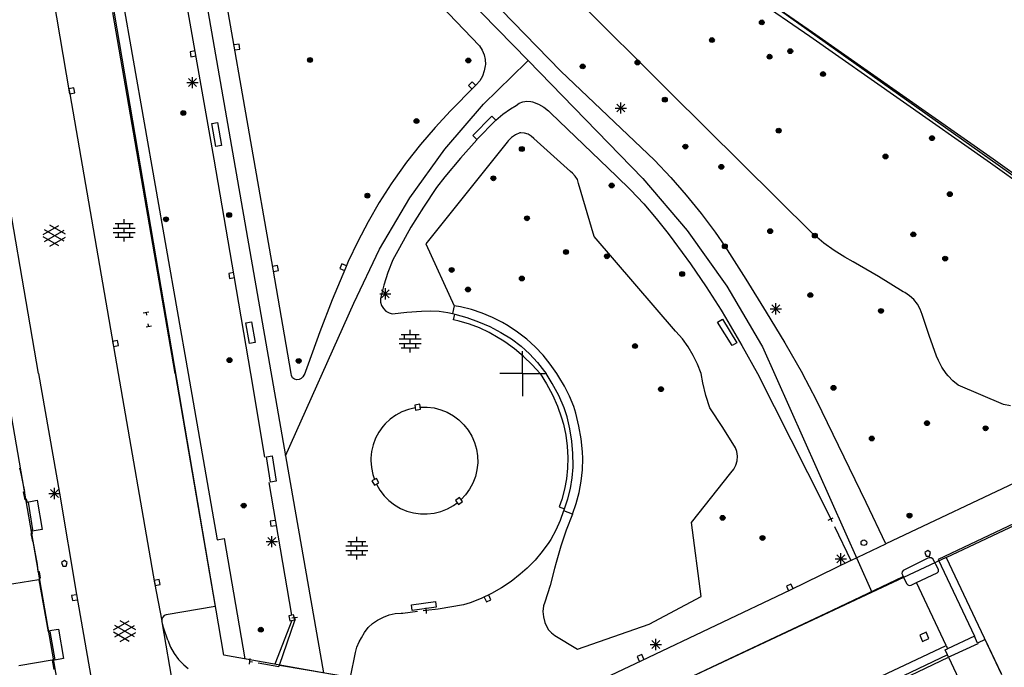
# Model space of a CAD drawing. Header units: millimetres. Extents: x 135944 to 142000, y 454200 to 456692.
# Tile 129 of 153: x 137105 to 137193, y 456174 to 456231. Entities that reach past the tile are written whole.
import ezdxf

# ---------------------------------------------------------------- set-up
doc = ezdxf.new("R2010")
doc.units = ezdxf.units.MM
for name, color, linetype in [('TotaalGBKN2013_Bistad', 251, 'Continuous'), ('TotaalGBKN2013X$0$Contouren', 251, 'Continuous'), ('TotaalGBKN2013X$0$Xref', 251, 'Continuous')]:
    doc.layers.add(name, color=color, linetype=linetype)

# ---------------------------------------------------------------- blocks, each defined once
blk = doc.blocks.new('TotaalGBKN2013X$0$GBKN binnenstad 2009')
at = {"layer": 'TotaalGBKN2013_Bistad'}
for p, q in [((137107006, 456200000), (137091862, 456288163)), ((137107990, 456270369), (137120304, 456200000)), ((137109780, 456224855), (137106436, 456244852)), ((137175523, 456229963), (137160419, 456240439)), ((137175767, 456230312), (137160661, 456240790)), ((137136272, 456239544), (137146175, 456229114)), ((137142646, 456237969), (137153414, 456226874)), ((137163077, 456224995), (137152846, 456235220)), ((137122602, 456219038), (137120211, 456232657)), ((137127845, 456209282), (137123659, 456233357)), ((137119138, 456200000), (137113616, 456232070)), ((137191568, 456218696), (137175523, 456229963)), ((137191814, 456219044), (137175767, 456230312)), ((137124828, 456229274), (137124385, 456229198)), ((137124904, 456228830), (137124828, 456229274)), ((137146175, 456229114), (137146417, 456228744)), ((137120912, 456228676), (137120469, 456228600)), ((137120469, 456228600), (137120545, 456228156)), ((137120545, 456228156), (137120988, 456228232)), ((137124461, 456228754), (137124904, 456228830)), ((137146417, 456228744), (137146589, 456228336)), ((137146589, 456228336), (137146684, 456227904)), ((137146693, 456227358), (137146603, 456226886)), ((137146684, 456227904), (137146701, 456227461)), ((137146701, 456227461), (137146693, 456227358)), ((137146436, 456226436), (137146197, 456226019)), ((137146603, 456226886), (137146436, 456226436)), ((137153414, 456226874), (137161737, 456218952)), ((137120190, 456225851), (137121190, 456225851)), ((137120336, 456225497), (137121044, 456226205)), ((137121044, 456225497), (137120336, 456226205)), ((137120690, 456225351), (137120690, 456226351)), ((137145528, 456225920), (137145207, 456225605)), ((137145207, 456225605), (137145523, 456225284)), ((137145844, 456225599), (137145528, 456225920)), ((137145893, 456225648), (137145737, 456225499)), ((137146197, 456226019), (137145893, 456225648)), ((137110147, 456225377), (137109703, 456225301)), ((137109703, 456225301), (137109779, 456224857)), ((137109779, 456224857), (137110223, 456224933)), ((137109780, 456224855), (137114094, 456200000)), ((137110223, 456224933), (137110147, 456225377)), ((137145737, 456225499), (137143602, 456223332)), ((137175795, 456212407), (137163077, 456224995)), ((137148929, 456223525), (137149434, 456223819)), ((137149434, 456223819), (137149717, 456224021)), ((137149717, 456224021), (137150039, 456224153)), ((137150039, 456224153), (137150382, 456224208)), ((137150382, 456224208), (137150729, 456224184)), ((137150729, 456224184), (137150898, 456224142)), ((137150898, 456224142), (137151407, 456223942)), ((137151407, 456223942), (137151882, 456223670)), ((137158380, 456223243), (137159088, 456223951)), ((137159088, 456223243), (137158380, 456223951)), ((137158734, 456223097), (137158734, 456224097)), ((137143602, 456223332), (137142244, 456221866)), ((137147643, 456222526), (137148261, 456223057)), ((137148261, 456223057), (137148929, 456223525)), ((137151882, 456223670), (137152312, 456223332)), ((137152312, 456223332), (137152506, 456223141)), ((137152506, 456223141), (137158357, 456217527)), ((137158234, 456223597), (137159234, 456223597)), ((137122417, 456222215), (137122909, 456222301)), ((137122773, 456220187), (137122417, 456222215)), ((137122909, 456222301), (137123265, 456220274)), ((137145600, 456221148), (137147278, 456222868)), ((137147636, 456222519), (137145958, 456220799)), ((137147278, 456222868), (137147636, 456222519)), ((137142244, 456221866), (137140945, 456220346)), ((137149378, 456221218), (137149033, 456220982)), ((137149761, 456221383), (137149378, 456221218)), ((137149844, 456221391), (137149761, 456221383)), ((137150174, 456221372), (137149844, 456221391)), ((137150489, 456221275), (137150174, 456221372)), ((137150771, 456221106), (137150489, 456221275)), ((137140945, 456220346), (137139709, 456218776)), ((137148640, 456220555), (137141407, 456211520)), ((137145952, 456220768), (137144501, 456219148)), ((137145958, 456220799), (137145600, 456221148)), ((137148739, 456220686), (137148640, 456220555)), ((137149033, 456220982), (137148739, 456220686)), ((137151005, 456220873), (137150771, 456221106)), ((137154270, 456217953), (137151005, 456220873)), ((137123265, 456220274), (137122773, 456220187)), ((137124396, 456208696), (137122602, 456219038)), ((137139709, 456218776), (137138536, 456217158)), ((137144501, 456219148), (137143111, 456217475)), ((137161737, 456218952), (137163171, 456217431)), ((137214722, 456202134), (137191568, 456218696)), ((137214972, 456202479), (137191814, 456219044)), ((137154443, 456217821), (137154270, 456217953)), ((137154691, 456217554), (137154443, 456217821)), ((137138334, 456216865), (137137278, 456215198)), ((137138536, 456217158), (137138334, 456216865)), ((137143111, 456217475), (137142366, 456216524)), ((137154874, 456217239), (137154691, 456217554)), ((137154984, 456216892), (137154874, 456217239)), ((137156363, 456212175), (137154984, 456216892)), ((137158357, 456217527), (137159590, 456216337)), ((137163171, 456217431), (137164545, 456215857)), ((137142366, 456216524), (137141196, 456214785)), ((137159590, 456216337), (137160767, 456215091)), ((137137278, 456215198), (137136291, 456213489)), ((137160767, 456215091), (137161884, 456213791)), ((137164545, 456215857), (137165858, 456214231)), ((137141196, 456214785), (137140094, 456213003)), ((137165858, 456214231), (137167108, 456212556)), ((137113814, 456213326), (137115414, 456213326)), ((137114114, 456212926), (137114114, 456213326)), ((137114614, 456213326), (137114614, 456213726)), ((137115114, 456212926), (137115114, 456213326)), ((137136291, 456213489), (137135373, 456211742)), ((137161884, 456213791), (137162939, 456212441)), ((137107411, 456212359), (137108813, 456213168)), ((137107548, 456211746), (137109281, 456212745)), ((137109281, 456211757), (137107549, 456212759)), ((137109411, 456212376), (137108025, 456213177)), ((137113634, 456212926), (137115594, 456212926)), ((137113634, 456212526), (137115594, 456212526)), ((137114114, 456212126), (137114114, 456212526)), ((137114614, 456212526), (137114614, 456212926)), ((137115114, 456212126), (137115114, 456212526)), ((137140094, 456213003), (137139060, 456211180)), ((137162939, 456212441), (137163438, 456211754)), ((137167108, 456212556), (137167970, 456211318)), ((137108812, 456211336), (137107411, 456212145)), ((137108025, 456211327), (137109411, 456212127)), ((137113814, 456212126), (137115414, 456212126)), ((137114614, 456211726), (137114614, 456212126)), ((137135373, 456211742), (137134527, 456209960)), ((137163600, 456203754), (137156363, 456212175)), ((137163438, 456211754), (137164908, 456209758)), ((137175927, 456212287), (137175795, 456212407)), ((137176779, 456211573), (137175927, 456212287)), ((137177680, 456210922), (137176779, 456211573)), ((137139060, 456211180), (137138493, 456210105)), ((137141407, 456211520), (137143944, 456206029)), ((137167970, 456211318), (137169842, 456208402)), ((137178625, 456210338), (137177680, 456210922)), ((137134527, 456209960), (137134265, 456209366)), ((137138493, 456210105), (137138045, 456208988)), ((137179364, 456209932), (137178625, 456210338)), ((137181614, 456208633), (137179364, 456209932)), ((137124347, 456208974), (137123904, 456208898)), ((137128242, 456209594), (137127799, 456209518)), ((137129443, 456200000), (137127845, 456209282)), ((137127875, 456209074), (137128318, 456209150)), ((137128318, 456209150), (137128242, 456209594)), ((137134265, 456209366), (137133089, 456206554)), ((137133946, 456209756), (137133767, 456209343)), ((137133767, 456209343), (137134180, 456209164)), ((137134359, 456209577), (137133946, 456209756)), ((137138045, 456208988), (137137672, 456207844)), ((137164908, 456209758), (137166313, 456207715)), ((137123904, 456208898), (137123980, 456208454)), ((137123980, 456208454), (137124423, 456208530)), ((137125856, 456200000), (137124396, 456208696)), ((137169842, 456208402), (137171658, 456205451)), ((137183824, 456207265), (137181614, 456208633)), ((137137672, 456207844), (137137376, 456206678)), ((137137463, 456206737), (137138171, 456207445)), ((137138171, 456206737), (137137463, 456207445)), ((137137817, 456206591), (137137817, 456207591)), ((137166313, 456207715), (137167651, 456205628)), ((137183946, 456207200), (137183824, 456207265)), ((137184374, 456206915), (137183946, 456207200)), ((137133089, 456206554), (137131987, 456203712)), ((137137317, 456207091), (137138317, 456207091)), ((137137376, 456206678), (137137376, 456206677)), ((137137376, 456206677), (137137390, 456206357)), ((137137390, 456206357), (137137482, 456206050)), ((137184753, 456206568), (137184374, 456206915)), ((137185074, 456206165), (137184753, 456206568)), ((137116317, 456205384), (137116807, 456205480)), ((137116562, 456205432), (137116610, 456205187)), ((137137482, 456206050), (137137648, 456205776)), ((137137648, 456205776), (137137875, 456205550)), ((137137875, 456205550), (137138152, 456205389)), ((137138429, 456205305), (137139727, 456205441)), ((137139727, 456205441), (137141029, 456205542)), ((137141029, 456205542), (137141815, 456205582)), ((137141815, 456205582), (137142602, 456205543)), ((137142602, 456205543), (137143380, 456205424)), ((137143380, 456205424), (137143771, 456205333)), ((137143944, 456206029), (137143771, 456205333)), ((137144484, 456205932), (137143944, 456206029)), ((137145457, 456205695), (137144484, 456205932)), ((137146408, 456205381), (137145457, 456205695)), ((137167651, 456205628), (137168042, 456204989)), ((137171658, 456205451), (137173294, 456202745)), ((137172011, 456205741), (137173011, 456205741)), ((137172157, 456205387), (137172865, 456206095)), ((137172865, 456205387), (137172157, 456206095)), ((137172511, 456205241), (137172511, 456206241)), ((137185329, 456205718), (137185074, 456206165)), ((137185511, 456205237), (137185329, 456205718)), ((137125431, 456204514), (137125924, 456204600)), ((137125924, 456204600), (137126247, 456202749)), ((137138152, 456205389), (137138429, 456205305)), ((137143771, 456205333), (137143995, 456205271)), ((137143866, 456204770), (137143995, 456205271)), ((137144384, 456204658), (137143866, 456204770)), ((137143995, 456205271), (137145057, 456204979)), ((137145295, 456204398), (137144384, 456204658)), ((137145057, 456204979), (137146094, 456204611)), ((137146094, 456204611), (137147103, 456204169)), ((137147332, 456204992), (137146408, 456205381)), ((137148221, 456204530), (137147332, 456204992)), ((137167333, 456204565), (137167759, 456204827)), ((137168616, 456202483), (137167333, 456204565)), ((137167759, 456204827), (137169042, 456202745)), ((137168042, 456204989), (137169471, 456202503)), ((137186131, 456203383), (137185511, 456205237)), ((137117057, 456204209), (137116567, 456204113)), ((137116812, 456204161), (137116764, 456204406)), ((137125754, 456202663), (137125431, 456204514)), ((137131987, 456203712), (137130960, 456200842)), ((137140028, 456203482), (137140028, 456203882)), ((137146180, 456204061), (137145295, 456204398)), ((137147034, 456203651), (137146180, 456204061)), ((137147103, 456204169), (137148076, 456203654)), ((137148719, 456204246), (137148221, 456204530)), ((137149570, 456203687), (137148719, 456204246)), ((137150376, 456203063), (137149570, 456203687)), ((137163619, 456203734), (137163600, 456203754)), ((137164200, 456203075), (137163619, 456203734)), ((137114038, 456202938), (137113594, 456202862)), ((137113594, 456202862), (137113670, 456202418)), ((137114114, 456202494), (137114038, 456202938)), ((137139048, 456203082), (137141008, 456203082)), ((137139228, 456203482), (137140828, 456203482)), ((137139528, 456203082), (137139528, 456203482)), ((137140028, 456202682), (137140028, 456203082)), ((137140528, 456203082), (137140528, 456203482)), ((137147850, 456203171), (137147034, 456203651)), ((137148204, 456202960), (137147850, 456203171)), ((137148076, 456203654), (137149010, 456203071)), ((137148434, 456202812), (137148204, 456202960)), ((137149293, 456202200), (137148434, 456202812)), ((137149010, 456203071), (137149883, 456202433)), ((137151130, 456202378), (137150376, 456203063)), ((137164719, 456202367), (137164200, 456203075)), ((137186781, 456201540), (137186131, 456203383)), ((137113670, 456202418), (137114114, 456202494)), ((137126247, 456202749), (137125754, 456202663)), ((137139048, 456202682), (137141008, 456202682)), ((137139228, 456202282), (137140828, 456202282)), ((137139528, 456202282), (137139528, 456202682)), ((137140028, 456201882), (137140028, 456202282)), ((137140528, 456202282), (137140528, 456202682)), ((137150103, 456201525), (137149293, 456202200)), ((137149883, 456202433), (137150636, 456201742)), ((137150000, 456200000), (137150000, 456202000)), ((137151827, 456201636), (137151130, 456202378)), ((137165172, 456201614), (137164719, 456202367)), ((137169042, 456202745), (137168616, 456202483)), ((137169471, 456202503), (137170873, 456200000)), ((137173294, 456202745), (137174864, 456200000)), ((137150860, 456200790), (137150103, 456201525)), ((137150636, 456201742), (137151332, 456200994)), ((137152465, 456200842), (137151827, 456201636)), ((137165554, 456200823), (137165172, 456201614)), ((137186937, 456201161), (137186781, 456201540)), ((137187255, 456200560), (137186937, 456201161)), ((137130732, 456200171), (137130670, 456200000)), ((137130960, 456200842), (137130732, 456200171)), ((137151559, 456200000), (137150860, 456200790)), ((137151332, 456200994), (137151968, 456200193)), ((137151968, 456200193), (137152107, 456200000)), ((137153038, 456200000), (137152465, 456200842)), ((137165862, 456200000), (137165554, 456200823)), ((137187641, 456200000), (137187255, 456200560)), ((137107006, 456200000), (137108863, 456189384)), ((137114094, 456200000), (137117320, 456181410)), ((137119138, 456200000), (137122700, 456179310)), ((137120304, 456200000), (137122890, 456185220)), ((137127104, 456192566), (137125856, 456200000)), ((137129473, 456199824), (137129443, 456200000)), ((137129476, 456199815), (137129473, 456199824)), ((137129583, 456199632), (137129476, 456199815)), ((137129749, 456199501), (137129583, 456199632)), ((137129952, 456199441), (137129749, 456199501)), ((137130164, 456199459), (137129952, 456199441)), ((137130353, 456199553), (137130164, 456199459)), ((137130495, 456199711), (137130353, 456199553)), ((137130670, 456200000), (137130495, 456199711)), ((137150000, 456200000), (137148000, 456200000)), ((137150000, 456200000), (137148000, 456200000)), ((137150000, 456200000), (137152000, 456200000)), ((137150000, 456200000), (137152000, 456200000)), ((137150000, 456200000), (137150000, 456198000)), ((137151559, 456200000), (137152142, 456199074)), ((137152647, 456199120), (137152107, 456200000)), ((137153228, 456199720), (137153038, 456200000)), ((137153739, 456198876), (137153228, 456199720)), ((137166016, 456199163), (137165862, 456200000)), ((137170873, 456200000), (137175324, 456191214)), ((137176117, 456197627), (137174864, 456200000)), ((137187795, 456199809), (137187641, 456200000)), ((137188225, 456199362), (137187795, 456199809)), ((137188709, 456198974), (137188225, 456199362)), ((137152142, 456199074), (137152657, 456198108)), ((137153215, 456198052), (137152647, 456199120)), ((137154179, 456197993), (137153739, 456198876)), ((137166290, 456198054), (137166016, 456199163)), ((137192717, 456197257), (137188709, 456198974)), ((137152657, 456198108), (137153099, 456197107)), ((137153711, 456196950), (137153215, 456198052)), ((137154546, 456197077), (137154179, 456197993)), ((137166642, 456196967), (137166290, 456198054)), ((137180531, 456188544), (137176117, 456197627)), ((137209378, 456197696), (137182277, 456184873)), ((137139864, 456196813), (137139287, 456196593)), ((137140464, 456196956), (137139864, 456196813)), ((137140875, 456197276), (137140431, 456197202)), ((137140431, 456197202), (137140505, 456196758)), ((137140505, 456196758), (137140949, 456196832)), ((137140949, 456196832), (137140875, 456197276)), ((137140921, 456197011), (137141538, 456197015)), ((137141538, 456197015), (137142150, 456196940)), ((137142150, 456196940), (137142748, 456196786)), ((137142748, 456196786), (137143320, 456196557)), ((137153099, 456197107), (137153467, 456196076)), ((137153958, 456196142), (137153711, 456196950)), ((137154730, 456196468), (137154546, 456197077)), ((137167798, 456195193), (137166642, 456196967)), ((137193357, 456197129), (137192717, 456197257)), ((137138242, 456195941), (137137791, 456195519)), ((137138743, 456196301), (137138242, 456195941)), ((137139287, 456196593), (137138743, 456196301)), ((137143320, 456196557), (137143858, 456196255)), ((137143858, 456196255), (137144353, 456195886)), ((137144353, 456195886), (137144795, 456195456)), ((137153467, 456196076), (137153635, 456195505)), ((137154211, 456195076), (137153958, 456196142)), ((137155007, 456195339), (137154730, 456196468)), ((137213990, 456196304), (137186935, 456183481)), ((137137596, 456195298), (137137240, 456194797)), ((137137791, 456195519), (137137596, 456195298)), ((137144795, 456195456), (137145179, 456194973)), ((137145179, 456194973), (137145496, 456194444)), ((137153635, 456195505), (137153845, 456194529)), ((137154385, 456193994), (137154211, 456195076)), ((137155206, 456194194), (137155007, 456195339)), ((137168931, 456193405), (137167798, 456195193)), ((137136953, 456194253), (137136738, 456193677)), ((137137240, 456194797), (137136953, 456194253)), ((137145496, 456194444), (137145743, 456193879)), ((137153845, 456194529), (137153977, 456193540)), ((137155325, 456193038), (137155206, 456194194)), ((137136738, 456193677), (137136600, 456193079)), ((137145743, 456193879), (137145915, 456193286)), ((137145915, 456193286), (137146008, 456192676)), ((137153977, 456193540), (137154029, 456192544)), ((137154479, 456192902), (137154385, 456193994)), ((137169038, 456193067), (137168931, 456193405)), ((137127263, 456192614), (137127757, 456192693)), ((137127624, 456190354), (137127263, 456192614)), ((137127757, 456192693), (137128118, 456190433)), ((137136541, 456192467), (137136539, 456192265)), ((137136600, 456193079), (137136541, 456192467)), ((137146008, 456192676), (137146022, 456192059)), ((137154029, 456192544), (137154004, 456191590)), ((137154494, 456191806), (137154479, 456192902)), ((137155322, 456191445), (137155347, 456192461)), ((137155347, 456192461), (137155325, 456193038)), ((137169088, 456192662), (137169038, 456193067)), ((137169058, 456192255), (137169088, 456192662)), ((137105385, 456191538), (137105295, 456191543)), ((137105780, 456189526), (137105385, 456191538)), ((137136539, 456192265), (137136580, 456191647)), ((137136580, 456191647), (137136700, 456191040)), ((137145956, 456191446), (137145811, 456190846)), ((137146022, 456192059), (137145956, 456191446)), ((137154004, 456191590), (137153912, 456190654)), ((137154419, 456190729), (137154490, 456191675)), ((137154490, 456191675), (137154494, 456191806)), ((137155218, 456190435), (137155322, 456191445)), ((137168516, 456191174), (137168766, 456191496)), ((137168766, 456191496), (137168949, 456191861)), ((137168949, 456191861), (137169058, 456192255)), ((137137024, 456190686), (137136631, 456190467)), ((137136700, 456191040), (137136846, 456190583)), ((137137243, 456190293), (137137024, 456190686)), ((137145811, 456190846), (137145590, 456190270)), ((137153912, 456190654), (137153740, 456189730)), ((137154268, 456189793), (137154419, 456190729)), ((137165024, 456186777), (137168516, 456191174)), ((137175324, 456191214), (137177379, 456187077)), ((137108080, 456188999), (137108788, 456189707)), ((137108788, 456188999), (137108080, 456189707)), ((137108434, 456188853), (137108434, 456189853)), ((137127482, 456190326), (137129475, 456178523)), ((137128118, 456190433), (137127624, 456190354)), ((137136631, 456190467), (137136850, 456190074)), ((137136850, 456190074), (137137243, 456190293)), ((137137025, 456190170), (137137332, 456189636)), ((137145296, 456189728), (137144935, 456189228)), ((137145590, 456190270), (137145296, 456189728)), ((137153740, 456189730), (137153490, 456188823)), ((137154039, 456188873), (137154268, 456189793)), ((137155034, 456189435), (137155218, 456190435)), ((137105675, 456189501), (137105780, 456189526)), ((137105818, 456188784), (137105675, 456189501)), ((137105957, 456188808), (137105818, 456188784)), ((137106027, 456188547), (137105957, 456188808)), ((137107934, 456189353), (137108934, 456189353)), ((137108863, 456189384), (137110383, 456180364)), ((137137332, 456189636), (137137705, 456189146)), ((137137705, 456189146), (137138139, 456188708)), ((137144406, 456188991), (137144045, 456188722)), ((137144675, 456188630), (137144406, 456188991)), ((137144935, 456189228), (137144537, 456188802)), ((137153490, 456188823), (137153258, 456188172)), ((137153733, 456187975), (137154039, 456188873)), ((137154773, 456188453), (137155034, 456189435)), ((137105997, 456188580), (137106884, 456188735)), ((137106114, 456188563), (137106027, 456188547)), ((137106497, 456186114), (137106114, 456188563)), ((137106884, 456188735), (137107335, 456186155)), ((137138139, 456188708), (137138625, 456188331)), ((137138625, 456188331), (137139157, 456188019)), ((137139157, 456188019), (137139724, 456187779)), ((137142752, 456187746), (137143325, 456187974)), ((137143325, 456187974), (137143863, 456188274)), ((137143863, 456188274), (137144196, 456188510)), ((137144045, 456188722), (137144314, 456188361)), ((137144314, 456188361), (137144675, 456188630)), ((137153258, 456188172), (137153733, 456187975)), ((137153667, 456187810), (137153733, 456187975)), ((137154435, 456187495), (137154773, 456188453)), ((137182277, 456184873), (137180531, 456188544)), ((137139724, 456187779), (137140318, 456187615)), ((137140318, 456187615), (137140928, 456187528)), ((137140928, 456187528), (137141544, 456187522)), ((137141544, 456187522), (137142155, 456187595)), ((137142155, 456187595), (137142752, 456187746)), ((137153629, 456187814), (137153333, 456186934)), ((137153667, 456187810), (137153629, 456187814)), ((137154435, 456187495), (137153667, 456187810)), ((137154435, 456187495), (137153875, 456186097)), ((137177154, 456186971), (137177604, 456187187)), ((137177379, 456187079), (137177487, 456186854)), ((137128019, 456186942), (137127574, 456186870)), ((137127574, 456186870), (137127647, 456186426)), ((137127647, 456186426), (137128091, 456186498)), ((137153333, 456186934), (137152963, 456186083)), ((137165860, 456180197), (137165024, 456186777)), ((137177704, 456186402), (137179161, 456183395)), ((137106363, 456185779), (137106482, 456185802)), ((137106495, 456185080), (137106363, 456185779)), ((137106427, 456186109), (137106497, 456186114)), ((137106482, 456185802), (137106427, 456186109)), ((137107335, 456186155), (137106448, 456186000)), ((137122890, 456185220), (137123490, 456185340)), ((137123490, 456185340), (137125327, 456174643)), ((137127380, 456184710), (137128088, 456185418)), ((137128088, 456184710), (137127380, 456185418)), ((137127734, 456184564), (137127734, 456185564)), ((137135281, 456185080), (137135281, 456185480)), ((137152963, 456186083), (137152521, 456185267)), ((137153875, 456186097), (137153390, 456184672)), ((137106545, 456185095), (137106495, 456185080)), ((137106926, 456183021), (137106545, 456185095)), ((137127234, 456185064), (137128234, 456185064)), ((137134301, 456184680), (137136261, 456184680)), ((137134481, 456185080), (137136081, 456185080)), ((137134781, 456184680), (137134781, 456185080)), ((137135281, 456184280), (137135281, 456184680)), ((137135781, 456184680), (137135781, 456185080)), ((137152346, 456184985), (137151759, 456184174)), ((137152521, 456185267), (137152346, 456184985)), ((137153390, 456184672), (137152981, 456183223)), ((137179161, 456183395), (137182277, 456184873)), ((137134301, 456184280), (137136261, 456184280)), ((137134481, 456183880), (137136081, 456183880)), ((137134781, 456183880), (137134781, 456184280)), ((137135281, 456183480), (137135281, 456183880)), ((137135781, 456183880), (137135781, 456184280)), ((137151759, 456184174), (137151110, 456183412)), ((137177920, 456183189), (137178628, 456183897)), ((137178628, 456183189), (137177920, 456183897)), ((137178274, 456183043), (137178274, 456184043)), ((137186015, 456183589), (137183820, 456182495)), ((137185990, 456184284), (137185740, 456184102)), ((137185740, 456184102), (137185844, 456183784)), ((137185844, 456183784), (137186137, 456183784)), ((137186240, 456184102), (137185990, 456184284)), ((137186129, 456183631), (137186015, 456183589)), ((137186304, 456183626), (137186129, 456183631)), ((137186137, 456183784), (137186240, 456184102)), ((137186460, 456183545), (137186304, 456183626)), ((137106988, 456182371), (137106926, 456183021)), ((137109313, 456183386), (137109063, 456183204)), ((137109063, 456183204), (137109167, 456182886)), ((137109167, 456182886), (137109460, 456182886)), ((137109563, 456183204), (137109313, 456183386)), ((137109460, 456182886), (137109563, 456183204)), ((137150402, 456182704), (137149789, 456182175)), ((137151110, 456183412), (137150402, 456182704)), ((137152852, 456182691), (137152450, 456181177)), ((137152981, 456183223), (137152852, 456182691)), ((137179161, 456183395), (137173762, 456180743)), ((137177774, 456183543), (137178774, 456183543)), ((137186957, 456182586), (137186460, 456183545)), ((137186935, 456183481), (137190137, 456176657)), ((137107108, 456182386), (137106988, 456182371)), ((137107094, 456181836), (137107186, 456181861)), ((137107130, 456181696), (137107094, 456181836)), ((137107186, 456181861), (137107108, 456182386)), ((137149789, 456182175), (137148987, 456181533)), ((137176982, 456178694), (137183814, 456181966)), ((137183723, 456182386), (137183697, 456182242)), ((137183697, 456182242), (137183740, 456182119)), ((137183820, 456182495), (137183723, 456182386)), ((137183740, 456182119), (137183814, 456181966)), ((137183814, 456181966), (137184122, 456181330)), ((137185002, 456181434), (137186843, 456182291)), ((137186843, 456182291), (137186938, 456182407)), ((137186938, 456182407), (137186962, 456182556)), ((137186962, 456182556), (137186957, 456182586)), ((137107045, 456181666), (137104085, 456181184)), ((137107045, 456181666), (137107130, 456181696)), ((137107045, 456181666), (137107858, 456177044)), ((137117721, 456181706), (137117281, 456181610)), ((137117281, 456181610), (137117377, 456181170)), ((137117320, 456181410), (137117966, 456178026)), ((137117377, 456181170), (137117817, 456181266)), ((137117817, 456181266), (137117721, 456181706)), ((137148137, 456180955), (137147245, 456180444)), ((137148987, 456181533), (137148137, 456180955)), ((137152450, 456181177), (137151971, 456179686)), ((137173843, 456181297), (137173436, 456181105)), ((137173436, 456181105), (137173628, 456180698)), ((137174035, 456180890), (137173843, 456181297)), ((137184122, 456181330), (137184218, 456181217)), ((137184218, 456181217), (137184358, 456181169)), ((137184358, 456181169), (137184503, 456181200)), ((137184503, 456181200), (137184523, 456181211)), ((137184523, 456181211), (137185002, 456181434)), ((137187621, 456175846), (137185002, 456181434)), ((137110383, 456180346), (137109939, 456180270)), ((137109939, 456180270), (137110016, 456179826)), ((137110383, 456180364), (137115911, 456148711)), ((137147245, 456180444), (137146316, 456180005)), ((137146598, 456180117), (137146790, 456179711)), ((137147197, 456179904), (137147004, 456180310)), ((137173762, 456180743), (137160571, 456174466)), ((137161257, 456177728), (137165860, 456180197)), ((137110016, 456179826), (137110460, 456179903)), ((137122700, 456179310), (137118360, 456178570)), ((137140134, 456179451), (137142277, 456179736)), ((137140200, 456178955), (137140134, 456179451)), ((137142343, 456179240), (137140200, 456178955)), ((137141405, 456179187), (137141445, 456178689)), ((137142277, 456179736), (137142343, 456179240)), ((137144763, 456179455), (137142515, 456179071)), ((137145355, 456179639), (137144763, 456179455)), ((137146316, 456180005), (137145355, 456179639)), ((137146790, 456179711), (137147197, 456179904)), ((137151856, 456179364), (137151819, 456178868)), ((137151971, 456179686), (137151856, 456179364)), ((137118040, 456178347), (137117969, 456178161)), ((137118177, 456178491), (137118040, 456178347)), ((137118360, 456178570), (137118177, 456178491)), ((137129673, 456178559), (137129233, 456178463)), ((137129233, 456178463), (137129329, 456178023)), ((137129512, 456178296), (137130008, 456178364)), ((137129769, 456178119), (137129673, 456178559)), ((137129760, 456178330), (137129794, 456178082)), ((137129790, 456178050), (137129760, 456178330)), ((137137126, 456178097), (137137606, 456178336)), ((137137606, 456178336), (137137667, 456178360)), ((137137667, 456178360), (137138171, 456178556)), ((137138171, 456178556), (137138697, 456178676)), ((137138697, 456178676), (137139236, 456178716)), ((137139236, 456178716), (137139371, 456178714)), ((137139371, 456178714), (137140679, 456178873)), ((137141425, 456178938), (137141176, 456178918)), ((137142515, 456179071), (137141425, 456178937)), ((137151819, 456178868), (137151862, 456178372)), ((137151862, 456178372), (137151983, 456177890)), ((137168983, 456174938), (137176982, 456178694)), ((137113659, 456177221), (137115061, 456178030)), ((137113796, 456176608), (137115529, 456177607)), ((137115529, 456176619), (137113797, 456177621)), ((137115659, 456177238), (137114273, 456178039)), ((137117969, 456178161), (137117966, 456178026)), ((137117980, 456177950), (137117966, 456178026)), ((137121672, 456156404), (137117980, 456177950)), ((137118109, 456177430), (137117980, 456177950)), ((137118483, 456176299), (137118109, 456177430)), ((137129511, 456178057), (137128001, 456174165)), ((137128416, 456174093), (137129790, 456178050)), ((137129329, 456178023), (137129769, 456178119)), ((137136299, 456177421), (137136687, 456177790)), ((137136687, 456177790), (137137126, 456178097)), ((137151983, 456177890), (137152181, 456177434)), ((137152181, 456177434), (137152306, 456177219)), ((137154880, 456175515), (137161257, 456177728)), ((137107858, 456177044), (137108008, 456177090)), ((137107998, 456177154), (137108787, 456177290)), ((137108008, 456177090), (137108455, 456174566)), ((137108787, 456177290), (137109234, 456174678)), ((137115060, 456176198), (137113659, 456177007)), ((137114273, 456176189), (137115659, 456176989)), ((137135707, 456176531), (137135970, 456176998)), ((137135970, 456176998), (137136299, 456177421)), ((137152306, 456177219), (137152571, 456176959)), ((137152571, 456176959), (137152867, 456176736)), ((137152867, 456176736), (137154880, 456175515)), ((137185850, 456177012), (137185285, 456176757)), ((137185285, 456176757), (137185540, 456176192)), ((137186105, 456176447), (137185850, 456177012)), ((137190137, 456176657), (137187746, 456175551)), ((137190418, 456176050), (137190137, 456176657)), ((137118483, 456176299), (137118737, 456175695)), ((137118737, 456175695), (137119063, 456175126)), ((137135156, 456175205), (137135284, 456175701)), ((137135284, 456175701), (137135487, 456176172)), ((137135487, 456176172), (137135707, 456176531)), ((137161348, 456175914), (137162348, 456175914)), ((137161494, 456175560), (137162202, 456176268)), ((137162202, 456175560), (137161494, 456176268)), ((137161848, 456175414), (137161848, 456176414)), ((137173992, 456169416), (137187621, 456175846)), ((137185540, 456176192), (137186105, 456176447)), ((137187621, 456175846), (137187746, 456175551)), ((137190449, 456175982), (137188058, 456174876)), ((137191092, 456176368), (137190418, 456176050)), ((137190418, 456176050), (137190449, 456175982)), ((137192541, 456173305), (137191092, 456176368)), ((137119063, 456175126), (137119455, 456174601)), ((137134726, 456173009), (137135156, 456175205)), ((137160588, 456175039), (137160181, 456174847)), ((137160181, 456174847), (137160373, 456174440)), ((137160780, 456174632), (137160588, 456175039)), ((137163486, 456172336), (137168983, 456174938)), ((137187747, 456175019), (137175906, 456169367)), ((137187545, 456175458), (137187746, 456175551)), ((137187747, 456175019), (137187545, 456175458)), ((137187851, 456174794), (137187747, 456175019)), ((137188058, 456174876), (137187851, 456174794)), ((137108209, 456174520), (137105249, 456174038)), ((137108455, 456174566), (137108235, 456174530)), ((137108235, 456174530), (137108377, 456173711)), ((137109234, 456174678), (137108445, 456174542)), ((137119455, 456174601), (137119908, 456174127)), ((137119908, 456174127), (137120294, 456173803)), ((137125658, 456174584), (137125327, 456174643)), ((137125741, 456174173), (137125821, 456174667)), ((137125781, 456174420), (137126028, 456174380)), ((137126520, 456174293), (137128370, 456173960)), ((137128370, 456173960), (137128416, 456174093)), ((137128416, 456174093), (137134726, 456173009)), ((137160571, 456174466), (137151194, 456170067)), ((137175991, 456169161), (137187851, 456174794)), ((137187851, 456174794), (137189270, 456171760))]:
    blk.add_line(p, q, dxfattribs=at)
for centre, radius in [((137171252, 456231204), 215), ((137171252, 456231204), 155), ((137171252, 456231204), 95), ((137171252, 456231204), 35), ((137166825, 456229635), 215), ((137166825, 456229635), 155), ((137166825, 456229635), 95), ((137166825, 456229635), 35), ((137171945, 456228153), 215), ((137171945, 456228153), 155), ((137171945, 456228153), 95), ((137171945, 456228153), 35), ((137173784, 456228650), 215), ((137173784, 456228650), 155), ((137173784, 456228650), 95), ((137173784, 456228650), 35), ((137131121, 456227866), 215), ((137131121, 456227866), 155), ((137131121, 456227866), 95), ((137131121, 456227866), 35), ((137145191, 456227815), 215), ((137145191, 456227815), 155), ((137145191, 456227815), 95), ((137145191, 456227815), 35), ((137155344, 456227292), 215), ((137155344, 456227292), 155), ((137155344, 456227292), 95), ((137155344, 456227292), 35), ((137160212, 456227640), 215), ((137160212, 456227640), 155), ((137160212, 456227640), 95), ((137160212, 456227640), 35), ((137176689, 456226611), 215), ((137176689, 456226611), 155), ((137176689, 456226611), 95), ((137176689, 456226611), 35), ((137162638, 456224336), 215), ((137162638, 456224336), 155), ((137162638, 456224336), 95), ((137162638, 456224336), 35), ((137119873, 456223153), 215), ((137119873, 456223153), 155), ((137119873, 456223153), 95), ((137119873, 456223153), 35), ((137140587, 456222435), 215), ((137140587, 456222435), 155), ((137140587, 456222435), 95), ((137140587, 456222435), 35), ((137172755, 456221581), 215), ((137172755, 456221581), 155), ((137172755, 456221581), 95), ((137172755, 456221581), 35), ((137164468, 456220168), 215), ((137164468, 456220168), 155), ((137186376, 456220912), 215), ((137186376, 456220912), 155), ((137186376, 456220912), 95), ((137186376, 456220912), 35), ((137149946, 456219953), 215), ((137149946, 456219953), 155), ((137149946, 456219953), 95), ((137149946, 456219953), 35), ((137164468, 456220168), 95), ((137164468, 456220168), 35), ((137182242, 456219283), 215), ((137182242, 456219283), 155), ((137167664, 456218369), 215), ((137182242, 456219283), 95), ((137182242, 456219283), 35), ((137167664, 456218369), 155), ((137167664, 456218369), 95), ((137167664, 456218369), 35), ((137147414, 456217352), 215), ((137147414, 456217352), 155), ((137147414, 456217352), 95), ((137147414, 456217352), 35), ((137157917, 456216708), 215), ((137157917, 456216708), 155), ((137157917, 456216708), 95), ((137136226, 456215809), 215), ((137136226, 456215809), 155), ((137157917, 456216708), 35), ((137187960, 456215944), 215), ((137187960, 456215944), 155), ((137187960, 456215944), 95), ((137187960, 456215944), 35), ((137136226, 456215809), 95), ((137136226, 456215809), 35), ((137123942, 456214086), 215), ((137123942, 456214086), 155), ((137123942, 456214086), 95), ((137118331, 456213709), 215), ((137118331, 456213709), 155), ((137118331, 456213709), 95), ((137118331, 456213709), 35), ((137123942, 456214086), 35), ((137150395, 456213798), 215), ((137150395, 456213798), 155), ((137150395, 456213798), 95), ((137150395, 456213798), 35), ((137171999, 456212652), 215), ((137171999, 456212652), 155), ((137171999, 456212652), 95), ((137171999, 456212652), 35), ((137175966, 456212256), 215), ((137184714, 456212364), 215), ((137184714, 456212364), 155), ((137184714, 456212364), 95), ((137175966, 456212256), 155), ((137175966, 456212256), 95), ((137175966, 456212256), 35), ((137184714, 456212364), 35), ((137153865, 456210803), 215), ((137153865, 456210803), 155), ((137153865, 456210803), 95), ((137153865, 456210803), 35), ((137167976, 456211303), 215), ((137167976, 456211303), 155), ((137167976, 456211303), 95), ((137167976, 456211303), 35), ((137157497, 456210423), 215), ((137157497, 456210423), 155), ((137157497, 456210423), 95), ((137157497, 456210423), 35), ((137187540, 456210215), 215), ((137187540, 456210215), 155), ((137187540, 456210215), 95), ((137187540, 456210215), 35), ((137143704, 456209207), 215), ((137143704, 456209207), 155), ((137143704, 456209207), 95), ((137143704, 456209207), 35), ((137164180, 456208848), 215), ((137164180, 456208848), 155), ((137164180, 456208848), 95), ((137149939, 456208449), 215), ((137149939, 456208449), 155), ((137149939, 456208449), 95), ((137149939, 456208449), 35), ((137164180, 456208848), 35), ((137145162, 456207465), 215), ((137145162, 456207465), 155), ((137145162, 456207465), 95), ((137145162, 456207465), 35), ((137175565, 456206972), 215), ((137175565, 456206972), 155), ((137175565, 456206972), 95), ((137175565, 456206972), 35), ((137181845, 456205568), 215), ((137181845, 456205568), 155), ((137181845, 456205568), 95), ((137181845, 456205568), 35), ((137159992, 456202444), 215), ((137159992, 456202444), 155), ((137159992, 456202444), 95), ((137159992, 456202444), 35), ((137123975, 456201191), 215), ((137123975, 456201191), 155), ((137123975, 456201191), 95), ((137123975, 456201191), 35), ((137130121, 456201122), 215), ((137130121, 456201122), 155), ((137130121, 456201122), 95), ((137130121, 456201122), 35), ((137162305, 456198618), 215), ((137162305, 456198618), 155), ((137162305, 456198618), 95), ((137162305, 456198618), 35), ((137177624, 456198735), 215), ((137177624, 456198735), 155), ((137177624, 456198735), 95), ((137177624, 456198735), 35), ((137185929, 456195587), 215), ((137185929, 456195587), 155), ((137185929, 456195587), 95), ((137185929, 456195587), 35), ((137191134, 456195138), 215), ((137191134, 456195138), 155), ((137191134, 456195138), 95), ((137191134, 456195138), 35), ((137181022, 456194228), 215), ((137181022, 456194228), 155), ((137181022, 456194228), 95), ((137181022, 456194228), 35), ((137125237, 456188268), 215), ((137125237, 456188268), 155), ((137125237, 456188268), 95), ((137125237, 456188268), 35), ((137167773, 456187183), 215), ((137167773, 456187183), 155), ((137167773, 456187183), 95), ((137167773, 456187183), 35), ((137184371, 456187377), 215), ((137184371, 456187377), 155), ((137184371, 456187377), 95), ((137184371, 456187377), 35), ((137171321, 456185395), 215), ((137171321, 456185395), 155), ((137171321, 456185395), 95), ((137171321, 456185395), 35), ((137180324, 456184968), 250), ((137126759, 456177236), 215), ((137126759, 456177236), 155), ((137126759, 456177236), 95), ((137126759, 456177236), 35)]:
    blk.add_circle(centre, radius, dxfattribs=at)

msp = doc.modelspace()

# ---------------------------------------------------------------- linework, layer by layer
at = {"layer": 'TotaalGBKN2013X$0$Contouren'}
for p, q in [((137123.476, 456174.965), (137104.175, 456288.368)), ((137118.9, 456113.821), (137090.661, 456276.576)), ((137116.767, 456262.467), (137128.947, 456192.682)), ((137116.767, 456262.467), (137150.502, 456227.804)), ((137152.802, 456246.57), (137219.867, 456198.915)), ((137146.55, 456223.951), (137150.342, 456227.661)), ((137150.342, 456227.661), (137150.502, 456227.804)), ((137150.502, 456227.804), (137160.688, 456217.337)), ((137143.096, 456219.925), (137146.55, 456223.951)), ((137140.006, 456215.613), (137143.096, 456219.925)), ((137160.688, 456217.337), (137164.629, 456212.715)), ((137137.303, 456211.049), (137140.006, 456215.613)), ((137164.629, 456212.715), (137168.151, 456207.768)), ((137135.008, 456206.265), (137137.303, 456211.049)), ((137168.151, 456207.768), (137171.229, 456202.532)), ((137128.947, 456192.682), (137135.008, 456206.265)), ((137171.229, 456202.532), (137171.31, 456202.376)), ((137171.31, 456202.376), (137181.036, 456180.571)), ((137187.639, 456183.663), (137219.867, 456198.915)), ((137128.947, 456192.682), (137132.312, 456173.404)), ((137187.639, 456183.663), (137156.574, 456169.116)), ((137187.639, 456183.663), (137192.559, 456173.268)), ((137156.574, 456169.116), (137123.476, 456174.965))]:
    msp.add_line(p, q, dxfattribs=at)

# ---------------------------------------------------------------- block references
at = {"layer": 'TotaalGBKN2013X$0$Xref', "xscale": 0.0009999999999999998, "yscale": 0.0009999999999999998, "zscale": 0.0009999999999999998}
msp.add_blockref('TotaalGBKN2013X$0$GBKN binnenstad 2009', (0, 0), dxfattribs=at)

doc.saveas('drawing.dxf')
